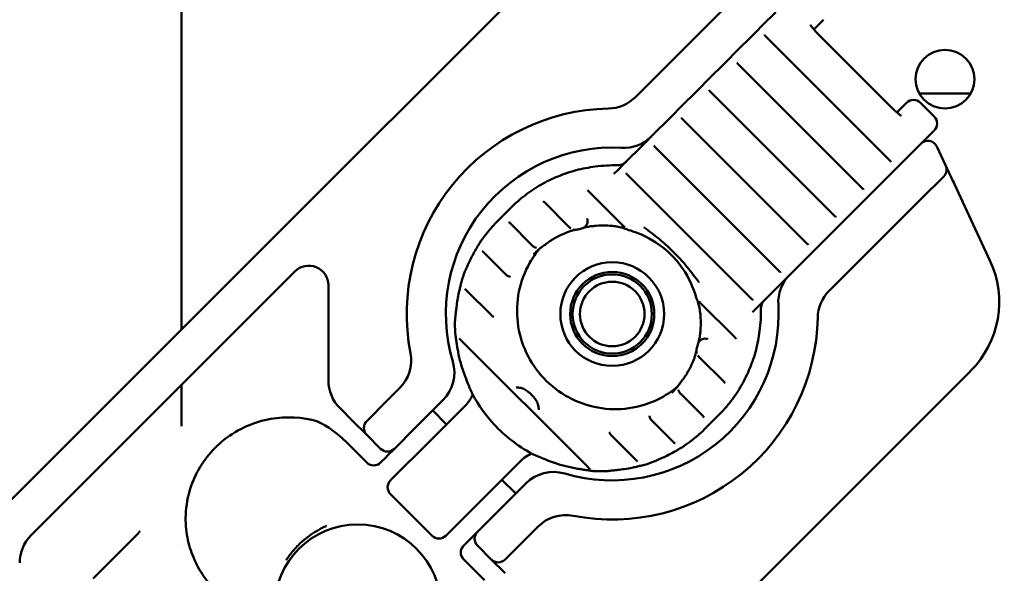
# Model space of a CAD drawing. Header units: millimetres. Extents: x 0 to 14369, y -869 to 2970.
# Tile 241 of 256: x 1672 to 1723, y 168 to 196. Entities that reach past the tile are written whole.
import ezdxf

# ---------------------------------------------------------------- set-up
doc = ezdxf.new("R2010")
doc.units = ezdxf.units.MM
doc.header["$LTSCALE"] = 10
doc.layers.add('Detailumgrenzung (ISO)', color=7, linetype='Continuous', lineweight=25)
doc.layers.add('Sichtbar (ISO)', color=7, linetype='Continuous', lineweight=50)

# ---------------------------------------------------------------- blocks, each defined once
blk = doc.blocks.new('2DDetail3')
at = {"layer": 'Detailumgrenzung (ISO)'}
blk.add_circle((191.4219, 29.8398), 30.9875, dxfattribs=at)

msp = doc.modelspace()

# ---------------------------------------------------------------- linework, layer by layer
at = {"layer": 'Sichtbar (ISO)'}
for p, q in [((1680.518, 180.098), (1680.518, 216.209)), ((1684.758, 184.338), (1699.607, 199.187)), ((1708.422, 196.689), (1703.702, 191.968)), ((1710.185, 195.623), (1710.875, 196.313)), ((1712.817, 195.426), (1713.312, 195.922)), ((1709.868, 195.306), (1709.444, 194.882)), ((1710.185, 195.623), (1709.868, 195.306)), ((1709.444, 194.882), (1709.113, 194.551)), ((1716.715, 188.718), (1710.351, 195.082)), ((1716.693, 191.525), (1713.158, 195.06)), ((1708.771, 194.209), (1708.455, 193.893)), ((1708.771, 194.209), (1709.113, 194.551)), ((1708.455, 193.893), (1708.031, 193.469)), ((1715.301, 187.304), (1708.937, 193.668)), ((1708.031, 193.469), (1707.7, 193.138)), ((1707.358, 192.796), (1707.042, 192.48)), ((1707.358, 192.796), (1707.7, 193.138)), ((1707.042, 192.48), (1706.618, 192.056)), ((1713.888, 185.891), (1707.524, 192.255)), ((1705.945, 191.383), (1706.286, 191.724)), ((1706.618, 192.056), (1706.286, 191.724)), ((1717.555, 191.679), (1717.059, 191.184)), ((1720.823, 192.145), (1718.213, 192.145)), ((1718.213, 192.145), (1720.823, 192.145)), ((1718.262, 191.679), (1718.969, 190.972)), ((1705.945, 191.383), (1705.628, 191.066)), ((1705.204, 190.642), (1704.873, 190.311)), ((1705.628, 191.066), (1705.204, 190.642)), ((1712.475, 184.478), (1706.111, 190.842)), ((1704.531, 189.969), (1704.873, 190.311)), ((1718.969, 190.265), (1717.946, 189.242)), ((1704.215, 189.653), (1703.791, 189.229)), ((1704.531, 189.969), (1704.215, 189.653)), ((1703.791, 189.229), (1703.46, 188.898)), ((1711.061, 183.064), (1704.697, 189.428)), ((1717.946, 189.242), (1717.256, 188.552)), ((1719.55, 188.483), (1719.1, 189.447)), ((1703.118, 188.556), (1703.46, 188.898)), ((1703.222, 188.66), (1703.222, 188.66)), ((1702.802, 188.24), (1702.608, 188.046)), ((1703.118, 188.556), (1702.802, 188.24)), ((1716.515, 187.811), (1716.939, 188.235)), ((1716.939, 188.235), (1717.256, 188.552)), ((1719.55, 188.483), (1719.553, 188.476)), ((1719.576, 188.428), (1719.636, 188.299)), ((1709.648, 181.651), (1703.284, 188.015)), ((1716.184, 187.48), (1716.515, 187.811)), ((1718.322, 186.789), (1719.451, 187.918)), ((1719.739, 188.078), (1719.849, 187.842)), ((1701.331, 187.141), (1703.08, 185.392)), ((1715.526, 186.822), (1715.842, 187.138)), ((1716.184, 187.48), (1715.842, 187.138)), ((1720, 187.518), (1721.816, 183.623)), ((1698.988, 186.658), (1698.988, 186.658)), ((1713.601, 182.069), (1718.322, 186.789)), ((1715.102, 186.398), (1715.526, 186.822)), ((1696.719, 185.692), (1697.331, 186.305)), ((1699.05, 186.595), (1700.305, 185.341)), ((1714.771, 186.067), (1715.102, 186.398)), ((1714.113, 185.409), (1714.429, 185.725)), ((1714.771, 186.067), (1714.429, 185.725)), ((1697.238, 185.581), (1697.238, 185.581)), ((1697.296, 185.522), (1698.434, 184.384)), ((1700.348, 185.298), (1700.348, 185.298)), ((1700.957, 185.252), (1700.957, 185.252)), ((1713.689, 184.985), (1714.113, 185.409)), ((1713.357, 184.653), (1713.016, 184.312)), ((1713.357, 184.653), (1713.689, 184.985)), ((1684.758, 184.338), (1684.145, 183.726)), ((1695.758, 184.528), (1695.758, 184.528)), ((1698.86, 184.281), (1698.86, 184.281)), ((1712.699, 183.995), (1713.016, 184.312)), ((1675.879, 175.46), (1684.145, 183.726)), ((1695.899, 184.094), (1695.899, 184.094)), ((1695.957, 184.035), (1697.097, 182.895)), ((1712.275, 183.571), (1712.699, 183.995)), ((1711.944, 183.24), (1711.602, 182.898)), ((1711.944, 183.24), (1712.275, 183.571)), ((1685.56, 182.311), (1686.172, 182.924)), ((1686.311, 183.062), (1686.172, 182.924)), ((1694.993, 183.058), (1694.993, 183.058)), ((1697.323, 182.782), (1697.323, 182.782)), ((1711.286, 182.582), (1711.602, 182.898)), ((1685.56, 182.311), (1677.294, 174.045)), ((1688.018, 177.499), (1688.018, 182.355)), ((1694.811, 182.531), (1694.811, 182.531)), ((1694.99, 182.176), (1694.99, 182.176)), ((1696.343, 180.822), (1695.055, 182.11)), ((1710.531, 181.827), (1710.862, 182.158)), ((1710.862, 182.158), (1711.286, 182.582)), ((1706.845, 181.64), (1706.845, 181.64)), ((1710.531, 181.827), (1710.189, 181.485)), ((1710.293, 181.589), (1710.293, 181.589)), ((1707.025, 181.447), (1708.774, 179.698)), ((1709.679, 180.974), (1709.873, 181.168)), ((1709.873, 181.168), (1710.189, 181.485)), ((1694.49, 180.615), (1694.49, 180.615)), ((1694.498, 179.902), (1694.498, 179.902)), ((1701.18, 173.158), (1694.792, 179.547)), ((1706.931, 178.715), (1706.931, 178.715)), ((1706.974, 178.672), (1708.229, 177.417)), ((1720.82, 177.974), (1705.971, 163.125)), ((1680.518, 175.148), (1680.518, 177.269)), ((1691.659, 177.097), (1691.039, 176.477)), ((1705.914, 177.227), (1705.914, 177.227)), ((1705.969, 177.33), (1705.969, 177.33)), ((1706.017, 176.801), (1707.156, 175.663)), ((1689.271, 175.416), (1688.603, 176.084)), ((1689.979, 175.416), (1691.039, 176.477)), ((1692.358, 173.553), (1695, 176.196)), ((1692.453, 175.063), (1693.868, 176.477)), ((1694.053, 175.249), (1693.346, 175.956)), ((1707.325, 175.086), (1707.938, 175.698)), ((1674.859, 174.439), (1675.879, 175.46)), ((1689.979, 174.709), (1689.271, 175.416)), ((1692.453, 175.063), (1691.393, 174.002)), ((1704.528, 175.464), (1705.668, 174.324)), ((1680.518, 174.858), (1680.518, 174.858)), ((1689.979, 174.709), (1690.686, 174.002)), ((1702.455, 174.71), (1703.743, 173.422)), ((1670.541, 170.121), (1674.859, 174.439)), ((1677.294, 174.045), (1676.273, 173.025)), ((1689.979, 173.296), (1688.919, 174.357)), ((1706.161, 174.125), (1706.161, 174.125)), ((1690.686, 173.296), (1690.952, 173.561)), ((1691.058, 173.667), (1690.952, 173.561)), ((1691.058, 173.667), (1691.393, 174.002)), ((1692.068, 173.263), (1692.358, 173.553)), ((1699.126, 173.929), (1699.126, 173.929)), ((1692.068, 173.263), (1691.211, 172.406)), ((1697.829, 173.367), (1695.186, 170.725)), ((1701.18, 173.159), (1701.18, 173.158)), ((1703.809, 173.357), (1703.809, 173.357)), ((1704.165, 173.178), (1704.165, 173.178)), ((1704.691, 173.36), (1704.691, 173.36)), ((1676.273, 173.025), (1672.834, 169.586)), ((1702.248, 172.857), (1702.248, 172.857)), ((1691.191, 172.386), (1691.211, 172.406)), ((1696.696, 170.82), (1698.11, 172.234)), ((1697.589, 171.713), (1696.882, 172.42)), ((1693.312, 169.558), (1691.191, 171.679)), ((1695.186, 170.725), (1694.896, 170.435)), ((1696.696, 170.82), (1695.635, 169.76)), ((1687.915, 170.054), (1687.915, 170.054)), ((1694.04, 169.578), (1694.896, 170.435)), ((1698.11, 169.406), (1698.73, 170.026)), ((1678.299, 169.677), (1676.558, 167.936)), ((1678.303, 169.68), (1678.299, 169.677)), ((1678.326, 169.703), (1678.315, 169.692)), ((1678.391, 169.769), (1678.356, 169.734)), ((1694.04, 169.578), (1694.019, 169.558)), ((1695.301, 169.425), (1695.635, 169.76)), ((1680.518, 169.096), (1680.518, 169.096)), ((1694.929, 169.053), (1695.194, 169.319)), ((1695.301, 169.425), (1695.194, 169.319)), ((1695.635, 169.053), (1696.342, 168.345)), ((1698.11, 169.406), (1697.05, 168.345)), ((1695.99, 167.285), (1694.929, 168.346)), ((1697.05, 167.638), (1696.342, 168.345)), ((1676.001, 167.379), (1676.558, 167.936))]:
    msp.add_line(p, q, dxfattribs=at)
for centre, radius in [((1719.518, 192.885), 1.5), ((1702.518, 180.885), 2.65), ((1702.518, 180.885), 2.15), ((1702.518, 180.885), 2.025), ((1702.518, 180.885), 1.65), ((1689.518, 165.885), 4.25)]:
    msp.add_circle(centre, radius, dxfattribs=at)
for centre, radius, start, end in [((1719.518, 192.885), 6, 0, 90), ((1702.288, 193.382), 2, 271.0545, 315), ((1717.909, 191.326), 0.5, 45, 135), ((1702.518, 180.885), 10.5, 91.0545, 190.9442), ((1718.616, 190.619), 0.5, 315, 45), ((1703.102, 191.368), 2, 266.8103, 315), ((1718.647, 189.236), 0.5, 25, 135), ((1702.518, 180.885), 8.5, 86.8103, 196.5631), ((1719.097, 188.272), 0.5, 315, 25), ((1717.285, 181.51), 5, 315, 25), ((1687.018, 182.355), 1, 0, 135), ((1713.001, 181.469), 2, 135, 183.1897), ((1715.016, 180.655), 2, 135, 178.9455), ((1702.518, 180.885), 8.5, 253.4369, 3.1897), ((1702.518, 180.885), 10.5, 259.0558, 358.9455), ((1690.245, 178.511), 2, 315, 10.9442), ((1692.453, 177.891), 2, 315, 16.5631), ((1690.018, 177.499), 2, 180, 225), ((1684.982, 170.42), 5.567, 45, 63.4767), ((1690.332, 175.063), 0.5, 135, 225), ((1691.039, 174.356), 0.5, 225, 315), ((1690.333, 173.649), 0.5, 225, 315), ((1699.524, 170.82), 2, 73.4369, 135), ((1691.544, 172.032), 0.5, 135, 225), ((1700.145, 168.612), 2, 79.0558, 135), ((1674.248, 168.171), 2, 135, 180), ((1693.666, 169.911), 0.5, 225, 315), ((1695.989, 169.406), 0.5, 135, 225), ((1695.283, 168.7), 0.5, 135, 225), ((1696.696, 168.699), 0.5, 225, 315)]:
    msp.add_arc(centre, radius, start, end, dxfattribs=at)
for centre, major_axis, ratio, start_param, end_param in [((1702.059, 180.352), (-5.34, 5.342), 0.999264, 0.000186, 0.068327), ((1700.957, 185.659), (0.29, 0.075), 0.017718, 6.283184, 6.288875), ((1696.594, 185.119), (-0.226, 0.197), 0.034819, 6.274853, 6.28318), ((1696.293, 184.759), (-0.231, 0.191), 0.899099, 0.000458, 0.03564), ((1702.062, 180.366), (-3.567, 3.567), 0.999609, 6.26525, 6.283115), ((1698.282, 184.284), (0.278, -0.288), 0.034893, 0.000004, 0.002173), ((1685.329, 180.666), (-0.707, 0.707), 0.57735, 6.283168, 6.283191), ((1694.791, 180.615), (-0.295, 0.052), 0.848301, 6.283085, 6.283218), ((1694.799, 179.907), (-0.295, -0.054), 0.798485, 6.283135, 6.283557), ((1707.292, 179.324), (0.075, 0.29), 0.017716, 6.277485, 6.283185), ((1695.638, 176.944), (-0.275, -0.119), 0.575188, 6.282569, 6.283236), ((1701.999, 180.429), (3.567, -3.567), 0.999609, 6.283136, 6.301003), ((1705.917, 176.649), (-0.288, 0.278), 0.034894, 6.280994, 6.283176), ((1693.586, 177.61), (1.414, -1.414), 0.992546, 0, 0.000151), ((1701.985, 180.426), (5.342, -5.339), 0.999264, 6.214744, 6.282885), ((1706.752, 174.961), (0.197, -0.226), 0.03482, 0.000007, 0.008332), ((1706.392, 174.66), (0.191, -0.231), 0.899104, 6.247595, 6.282803), ((1698.578, 174.004), (-0.119, -0.275), 0.575139, 6.283156, 6.283511), ((1699.243, 171.953), (-1.414, 1.414), 0.992546, 6.283013, 6.283185), ((1701.54, 173.166), (-0.054, -0.295), 0.798478, 6.282426, 6.286929), ((1702.248, 173.158), (0.052, -0.295), 0.848301, 6.283153, 6.283619), ((1678.756, 169.426), (-0.354, 0.354), 0.850796, 6.283128, 6.283178)]:
    msp.add_ellipse(centre, major_axis=major_axis, ratio=ratio, start_param=start_param, end_param=end_param, dxfattribs=at)
for points, knots in [([(1712.643, 195.653), (1712.643, 195.653), (1712.643, 195.652), (1712.646, 195.647), (1712.652, 195.638), (1712.671, 195.61), (1712.688, 195.586), (1712.736, 195.524), (1712.77, 195.481), (1712.854, 195.382), (1712.907, 195.323), (1713.022, 195.198), (1713.086, 195.132), (1713.154, 195.064), (1713.156, 195.062), (1713.158, 195.06)], [3.528118, 3.528118, 3.528118, 3.528118, 3.568932, 3.568932, 3.699018, 3.699018, 3.884989, 3.884989, 4.127784, 4.127784, 4.407365, 4.407365, 4.70352, 4.70352, 4.712389, 4.712389, 4.712389, 4.712389]), ([(1710.351, 195.082), (1710.334, 195.098), (1710.317, 195.116), (1710.299, 195.134), (1710.296, 195.137), (1710.293, 195.14)], [0, 0, 0, 0, 0.007129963, 0.007129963, 0.008387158, 0.008387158, 0.008387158, 0.008387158]), ([(1708.937, 193.668), (1708.921, 193.685), (1708.904, 193.702), (1708.885, 193.721), (1708.882, 193.724), (1708.88, 193.726)], [0, 0, 0, 0, 0.007129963, 0.007129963, 0.008387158, 0.008387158, 0.008387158, 0.008387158]), ([(1707.524, 192.255), (1707.507, 192.272), (1707.49, 192.289), (1707.472, 192.308), (1707.469, 192.31), (1707.467, 192.313)], [0, 0, 0, 0, 0.007129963, 0.007129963, 0.008387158, 0.008387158, 0.008387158, 0.008387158]), ([(1717.286, 191.01), (1717.286, 191.01), (1717.285, 191.01), (1717.28, 191.013), (1717.271, 191.019), (1717.243, 191.038), (1717.219, 191.055), (1717.157, 191.103), (1717.115, 191.137), (1717.015, 191.221), (1716.957, 191.273), (1716.832, 191.389), (1716.765, 191.453), (1716.697, 191.521), (1716.695, 191.523), (1716.693, 191.525)], [6.66971, 6.66971, 6.66971, 6.66971, 6.710525, 6.710525, 6.84061, 6.84061, 7.026582, 7.026582, 7.269377, 7.269377, 7.548958, 7.548958, 7.845113, 7.845113, 7.853982, 7.853982, 7.853982, 7.853982]), ([(1706.111, 190.842), (1706.094, 190.858), (1706.077, 190.876), (1706.058, 190.894), (1706.056, 190.897), (1706.053, 190.9)], [0, 0, 0, 0, 0.007129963, 0.007129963, 0.008387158, 0.008387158, 0.008387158, 0.008387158]), ([(1704.697, 189.428), (1704.681, 189.445), (1704.663, 189.462), (1704.645, 189.481), (1704.642, 189.484), (1704.64, 189.486)], [0, 0, 0, 0, 0.007129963, 0.007129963, 0.008387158, 0.008387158, 0.008387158, 0.008387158]), ([(1702.816, 188.484), (1702.863, 188.483), (1702.91, 188.49), (1702.996, 188.512), (1703.036, 188.529), (1703.118, 188.573), (1703.158, 188.601), (1703.203, 188.641), (1703.213, 188.651), (1703.222, 188.66)], [0, 0, 0, 0, 0.01480113, 0.01480113, 0.03002883, 0.03002883, 0.04927121, 0.04927121, 0.05514765, 0.05514765, 0.05514765, 0.05514765]), ([(1716.773, 188.66), (1716.764, 188.668), (1716.755, 188.677), (1716.736, 188.697), (1716.725, 188.707), (1716.715, 188.718)], [0.000005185, 0.000005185, 0.000005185, 0.000005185, 0.003948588, 0.003948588, 0.008412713, 0.008412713, 0.008412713, 0.008412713]), ([(1697.331, 186.305), (1697.562, 186.535), (1697.807, 186.75), (1698.325, 187.146), (1698.596, 187.327), (1699.162, 187.652), (1699.455, 187.795), (1700.058, 188.043), (1700.368, 188.147), (1700.999, 188.313), (1701.32, 188.375), (1701.644, 188.416)], [1.5707963, 1.5707963, 1.5707963, 1.5707963, 1.7019345, 1.7019345, 1.8330727, 1.8330727, 1.9642109, 1.9642109, 2.095349, 2.095349, 2.2264872, 2.2264872, 2.2264872, 2.2264872]), ([(1703.284, 188.015), (1703.267, 188.032), (1703.25, 188.049), (1703.232, 188.067), (1703.229, 188.07), (1703.226, 188.073)], [0, 0, 0, 0, 0.007129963, 0.007129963, 0.008387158, 0.008387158, 0.008387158, 0.008387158]), ([(1715.359, 187.247), (1715.351, 187.255), (1715.342, 187.264), (1715.323, 187.283), (1715.312, 187.294), (1715.301, 187.304)], [0.000005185, 0.000005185, 0.000005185, 0.000005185, 0.003948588, 0.003948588, 0.008412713, 0.008412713, 0.008412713, 0.008412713]), ([(1699.05, 186.595), (1699.031, 186.615), (1699.011, 186.635), (1698.991, 186.654), (1698.99, 186.656), (1698.988, 186.658)], [0, 0, 0, 0, 0.008182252, 0.008182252, 0.008995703, 0.008995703, 0.008995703, 0.008995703]), ([(1701.247, 185.734), (1701.258, 185.693), (1701.262, 185.651), (1701.257, 185.569), (1701.248, 185.528), (1701.218, 185.452), (1701.197, 185.416), (1701.145, 185.352), (1701.113, 185.324), (1701.041, 185.278), (1701, 185.261), (1700.957, 185.252)], [0, 0, 0, 0, 0.01247611, 0.01247611, 0.02478549, 0.02478549, 0.0372593, 0.0372593, 0.05007569, 0.05007569, 0.0634296, 0.0634296, 0.0634296, 0.0634296]), ([(1713.946, 185.833), (1713.938, 185.842), (1713.929, 185.851), (1713.909, 185.87), (1713.899, 185.88), (1713.888, 185.891)], [0.000005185, 0.000005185, 0.000005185, 0.000005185, 0.003948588, 0.003948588, 0.008412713, 0.008412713, 0.008412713, 0.008412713]), ([(1696.062, 184.95), (1696.073, 184.963), (1696.088, 184.981), (1696.125, 185.027), (1696.148, 185.055), (1696.201, 185.119), (1696.231, 185.157), (1696.297, 185.234), (1696.332, 185.276), (1696.368, 185.316)], [0, 0, 0, 0, 0.01278247, 0.01278247, 0.0268886, 0.0268886, 0.04238727, 0.04238727, 0.05852128, 0.05852128, 0.05852128, 0.05852128]), ([(1697.296, 185.522), (1697.279, 185.539), (1697.262, 185.557), (1697.244, 185.575), (1697.241, 185.578), (1697.238, 185.581)], [0, 0, 0, 0, 0.007174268, 0.007174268, 0.008415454, 0.008415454, 0.008415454, 0.008415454]), ([(1700.629, 185.183), (1700.626, 185.182), (1700.623, 185.182), (1700.609, 185.179), (1700.595, 185.177), (1700.555, 185.168), (1700.526, 185.161), (1700.455, 185.141), (1700.411, 185.128), (1700.311, 185.095), (1700.255, 185.075), (1700.18, 185.045), (1700.162, 185.038), (1700.144, 185.031)], [0.02690278, 0.02690278, 0.02690278, 0.02690278, 0.02984737, 0.02984737, 0.03919037, 0.03919037, 0.05238809, 0.05238809, 0.06893749, 0.06893749, 0.08728804, 0.08728804, 0.09319163, 0.09319163, 0.09319163, 0.09319163]), ([(1700.349, 185.297), (1700.345, 185.301), (1700.34, 185.306), (1700.33, 185.316), (1700.324, 185.321), (1700.314, 185.332), (1700.309, 185.336), (1700.305, 185.341)], [0, 0, 0, 0, 0.002044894, 0.002044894, 0.004527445, 0.004527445, 0.006428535, 0.006428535, 0.006428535, 0.006428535]), ([(1700.719, 185.195), (1700.68, 185.185), (1700.639, 185.181), (1700.567, 185.186), (1700.535, 185.192), (1700.504, 185.202)], [0, 0, 0, 0, 0.01225515, 0.01225515, 0.02227362, 0.02227362, 0.02227362, 0.02227362]), ([(1701.619, 185.388), (1701.533, 185.38), (1701.444, 185.369), (1701.327, 185.35), (1701.292, 185.344), (1701.203, 185.326), (1701.151, 185.314), (1701.095, 185.299), (1701.081, 185.295), (1701.06, 185.289), (1701.053, 185.286), (1701.048, 185.285)], [0, 0, 0, 0, 0.02610639, 0.02610639, 0.03753162, 0.03753162, 0.05735685, 0.05735685, 0.0653743, 0.0653743, 0.07127055, 0.07127055, 0.07127055, 0.07127055]), ([(1703.279, 185.209), (1703.277, 185.21), (1703.275, 185.211), (1703.266, 185.215), (1703.258, 185.219), (1703.235, 185.228), (1703.219, 185.233), (1703.171, 185.25), (1703.136, 185.261), (1703.04, 185.289), (1702.974, 185.306), (1702.802, 185.344), (1702.691, 185.363), (1702.519, 185.384), (1702.459, 185.39), (1702.398, 185.394)], [0.0057501, 0.0057501, 0.0057501, 0.0057501, 0.0089072, 0.0089072, 0.0147061, 0.0147061, 0.0228857, 0.0228857, 0.0371013, 0.0371013, 0.0603845, 0.0603845, 0.0951459, 0.0951459, 0.1132729, 0.1132729, 0.1132729, 0.1132729]), ([(1703.158, 185.315), (1703.145, 185.328), (1703.13, 185.342), (1703.104, 185.368), (1703.092, 185.38), (1703.08, 185.392)], [0, 0, 0, 0, 0.00603589, 0.00603589, 0.01118033, 0.01118033, 0.01118033, 0.01118033]), ([(1705.535, 183.902), (1705.155, 184.282), (1704.706, 184.604), (1703.946, 184.981), (1703.654, 185.093), (1703.356, 185.177)], [0, 0, 0, 0, 0.1613777, 0.1613777, 0.2544628, 0.2544628, 0.2544628, 0.2544628]), ([(1705.665, 184.032), (1705.551, 184.146), (1705.436, 184.256), (1705.185, 184.486), (1705.05, 184.604), (1704.668, 184.922), (1704.414, 185.116), (1704.142, 185.307), (1704.14, 185.308), (1704.137, 185.31)], [0.0000016, 0.0000016, 0.0000016, 0.0000016, 0.0482097, 0.0482097, 0.1024107, 0.1024107, 0.1983018, 0.1983018, 0.1994542, 0.1994542, 0.1994542, 0.1994542]), ([(1699.613, 184.776), (1699.563, 184.748), (1699.513, 184.719), (1699.421, 184.662), (1699.377, 184.634), (1699.3, 184.583), (1699.265, 184.559), (1699.209, 184.519), (1699.186, 184.502), (1699.167, 184.487), (1699.163, 184.484), (1699.161, 184.482), (1699.16, 184.482), (1699.16, 184.482)], [0, 0, 0, 0, 0.01713077, 0.01713077, 0.03384225, 0.03384225, 0.05082723, 0.05082723, 0.06811782, 0.06811782, 0.07434439, 0.07434439, 0.07588963, 0.07588963, 0.07588963, 0.07588963]), ([(1695.51, 184.113), (1695.54, 184.165), (1695.571, 184.218), (1695.628, 184.314), (1695.655, 184.359), (1695.7, 184.434), (1695.72, 184.465), (1695.739, 184.498), (1695.744, 184.506), (1695.748, 184.512)], [0, 0, 0, 0, 0.01807651, 0.01807651, 0.03578047, 0.03578047, 0.05244385, 0.05244385, 0.05897531, 0.05897531, 0.05897531, 0.05897531]), ([(1705.851, 177.174), (1705.556, 176.926), (1705.231, 176.714), (1704.412, 176.305), (1703.899, 176.146), (1702.848, 175.997), (1702.31, 176.007), (1701.263, 176.197), (1700.754, 176.376), (1699.818, 176.884), (1699.39, 177.214), (1698.659, 177.989), (1698.356, 178.435), (1697.903, 179.399), (1697.755, 179.917), (1697.627, 180.972), (1697.649, 181.509), (1697.859, 182.548), (1698.048, 183.05), (1698.456, 183.759), (1698.622, 183.997), (1698.807, 184.218)], [4.799699, 4.799699, 4.799699, 4.799699, 5.032896, 5.032896, 5.3533, 5.3533, 5.673437, 5.673437, 5.99326, 5.99326, 6.312845, 6.312845, 6.632352, 6.632352, 6.95197, 6.95197, 7.271849, 7.271849, 7.592043, 7.592043, 7.766672, 7.766672, 7.766672, 7.766672]), ([(1698.65, 184.265), (1698.608, 184.274), (1698.566, 184.289), (1698.498, 184.328), (1698.47, 184.349), (1698.445, 184.374)], [0, 0, 0, 0, 0.01309405, 0.01309405, 0.02353493, 0.02353493, 0.02353493, 0.02353493]), ([(1698.933, 184.315), (1698.931, 184.314), (1698.928, 184.313), (1698.918, 184.305), (1698.907, 184.297), (1698.875, 184.273), (1698.851, 184.254), (1698.793, 184.207), (1698.758, 184.177), (1698.682, 184.111), (1698.642, 184.074), (1698.588, 184.023), (1698.574, 184.01), (1698.56, 183.996)], [0.01063714, 0.01063714, 0.01063714, 0.01063714, 0.01544761, 0.01544761, 0.02620748, 0.02620748, 0.04134309, 0.04134309, 0.05841926, 0.05841926, 0.0751955, 0.0751955, 0.08106155, 0.08106155, 0.08106155, 0.08106155]), ([(1712.533, 184.42), (1712.524, 184.428), (1712.515, 184.437), (1712.496, 184.457), (1712.485, 184.467), (1712.475, 184.478)], [0.000005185, 0.000005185, 0.000005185, 0.000005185, 0.003948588, 0.003948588, 0.008412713, 0.008412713, 0.008412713, 0.008412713]), ([(1695.957, 184.035), (1695.94, 184.052), (1695.922, 184.07), (1695.904, 184.089), (1695.901, 184.091), (1695.899, 184.094)], [0, 0, 0, 0, 0.007397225, 0.007397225, 0.008529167, 0.008529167, 0.008529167, 0.008529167]), ([(1706.81, 181.723), (1706.664, 182.242), (1706.43, 182.745), (1705.952, 183.445), (1705.753, 183.684), (1705.535, 183.902)], [0, 0, 0, 0, 0.1619911, 0.1619911, 0.2544546, 0.2544546, 0.2544546, 0.2544546]), ([(1706.944, 182.503), (1706.941, 182.506), (1706.94, 182.509), (1706.756, 182.771), (1706.566, 183.022), (1706.246, 183.407), (1706.126, 183.545), (1705.892, 183.8), (1705.78, 183.917), (1705.665, 184.032)], [-0.0010932, -0.0010932, -0.0010932, -0.0010932, 0, 0, 0.0948216, 0.0948216, 0.1491616, 0.1491616, 0.1973863, 0.1973863, 0.1973863, 0.1973863]), ([(1695.007, 183.089), (1695.011, 183.098), (1695.018, 183.111), (1695.034, 183.146), (1695.044, 183.168), (1695.07, 183.225), (1695.086, 183.261), (1695.117, 183.33), (1695.132, 183.363), (1695.167, 183.44), (1695.188, 183.486), (1695.209, 183.531)], [0.00004784, 0.00004784, 0.00004784, 0.00004784, 0.00886363, 0.00886363, 0.01947172, 0.01947172, 0.03318817, 0.03318817, 0.04430925, 0.04430925, 0.05930352, 0.05930352, 0.05930352, 0.05930352]), ([(1697.323, 182.782), (1697.281, 182.788), (1697.239, 182.801), (1697.194, 182.824), (1697.187, 182.827), (1697.18, 182.831)], [0, 0, 0, 0, 0.01282608, 0.01282608, 0.01512529, 0.01512529, 0.01512529, 0.01512529]), ([(1711.119, 183.007), (1711.111, 183.015), (1711.102, 183.024), (1711.082, 183.043), (1711.072, 183.054), (1711.061, 183.064)], [0.000005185, 0.000005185, 0.000005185, 0.000005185, 0.003948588, 0.003948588, 0.008412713, 0.008412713, 0.008412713, 0.008412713]), ([(1694.688, 181.991), (1694.705, 182.067), (1694.723, 182.144), (1694.754, 182.282), (1694.769, 182.345), (1694.786, 182.418), (1694.79, 182.436), (1694.797, 182.469), (1694.8, 182.483), (1694.802, 182.493)], [0, 0, 0, 0, 0.02337469, 0.02337469, 0.04543357, 0.04543357, 0.05404449, 0.05404449, 0.06304769, 0.06304769, 0.06304769, 0.06304769]), ([(1695.055, 182.11), (1695.044, 182.121), (1695.033, 182.132), (1695.011, 182.154), (1695, 182.166), (1694.99, 182.176)], [0, 0, 0, 0, 0.004650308, 0.004650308, 0.009476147, 0.009476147, 0.009476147, 0.009476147]), ([(1707.027, 180.765), (1707.019, 180.882), (1707.005, 180.999), (1706.966, 181.231), (1706.939, 181.348), (1706.897, 181.495), (1706.883, 181.538), (1706.864, 181.594), (1706.856, 181.613), (1706.847, 181.635), (1706.845, 181.641), (1706.843, 181.645), (1706.842, 181.645), (1706.842, 181.646)], [0, 0, 0, 0, 0.0351694, 0.0351694, 0.0738386, 0.0738386, 0.0911189, 0.0911189, 0.1009311, 0.1009311, 0.1065177, 0.1065177, 0.1073268, 0.1073268, 0.1073268, 0.1073268]), ([(1709.706, 181.593), (1709.698, 181.602), (1709.689, 181.611), (1709.669, 181.63), (1709.658, 181.64), (1709.648, 181.651)], [0.000005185, 0.000005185, 0.000005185, 0.000005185, 0.003948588, 0.003948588, 0.008412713, 0.008412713, 0.008412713, 0.008412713]), ([(1710.293, 181.589), (1710.264, 181.559), (1710.235, 181.526), (1710.188, 181.454), (1710.168, 181.416), (1710.142, 181.348), (1710.133, 181.318), (1710.12, 181.253), (1710.117, 181.218), (1710.117, 181.183)], [0, 0, 0, 0, 0.01813251, 0.01813251, 0.03355544, 0.03355544, 0.04412997, 0.04412997, 0.05518887, 0.05518887, 0.05518887, 0.05518887]), ([(1694.495, 180.666), (1694.497, 180.675), (1694.499, 180.686), (1694.503, 180.716), (1694.505, 180.735), (1694.511, 180.787), (1694.515, 180.821), (1694.525, 180.907), (1694.53, 180.961), (1694.544, 181.088), (1694.552, 181.162), (1694.561, 181.235)], [0, 0, 0, 0, 0.00675391, 0.00675391, 0.01504445, 0.01504445, 0.02733819, 0.02733819, 0.04448162, 0.04448162, 0.06663789, 0.06663789, 0.06663789, 0.06663789]), ([(1696.477, 180.734), (1696.437, 180.75), (1696.399, 180.772), (1696.359, 180.807), (1696.351, 180.815), (1696.343, 180.822)], [0, 0, 0, 0, 0.01290853, 0.01290853, 0.01609661, 0.01609661, 0.01609661, 0.01609661]), ([(1694.614, 179.121), (1694.601, 179.202), (1694.588, 179.284), (1694.564, 179.438), (1694.554, 179.511), (1694.537, 179.632), (1694.53, 179.682), (1694.52, 179.751), (1694.516, 179.775), (1694.51, 179.818), (1694.506, 179.838), (1694.504, 179.854)], [0, 0, 0, 0, 0.02475199, 0.02475199, 0.04753106, 0.04753106, 0.06446759, 0.06446759, 0.07348672, 0.07348672, 0.08284799, 0.08284799, 0.08284799, 0.08284799]), ([(1706.885, 179.324), (1706.894, 179.364), (1706.909, 179.402), (1706.95, 179.471), (1706.977, 179.503), (1707.039, 179.557), (1707.076, 179.58), (1707.154, 179.613), (1707.196, 179.623), (1707.281, 179.629), (1707.325, 179.625), (1707.367, 179.614)], [0, 0, 0, 0, 0.0123872, 0.0123872, 0.02484906, 0.02484906, 0.03771841, 0.03771841, 0.05055567, 0.05055567, 0.06343662, 0.06343662, 0.06343662, 0.06343662]), ([(1706.918, 179.415), (1706.919, 179.418), (1706.92, 179.422), (1706.925, 179.436), (1706.929, 179.451), (1706.939, 179.489), (1706.946, 179.516), (1706.962, 179.583), (1706.971, 179.626), (1706.989, 179.724), (1706.998, 179.782), (1707.012, 179.889), (1707.017, 179.938), (1707.021, 179.986)], [0.07059497, 0.07059497, 0.07059497, 0.07059497, 0.07400333, 0.07400333, 0.08260124, 0.08260124, 0.09439532, 0.09439532, 0.10940471, 0.10940471, 0.12735297, 0.12735297, 0.14198198, 0.14198198, 0.14198198, 0.14198198]), ([(1710.049, 180.011), (1710.008, 179.687), (1709.946, 179.366), (1709.78, 178.735), (1709.676, 178.425), (1709.428, 177.822), (1709.285, 177.528), (1708.96, 176.963), (1708.779, 176.691), (1708.383, 176.174), (1708.168, 175.928), (1707.938, 175.698)], [4.0566981, 4.0566981, 4.0566981, 4.0566981, 4.1878362, 4.1878362, 4.3189744, 4.3189744, 4.4501126, 4.4501126, 4.5812508, 4.5812508, 4.712389, 4.712389, 4.712389, 4.712389]), ([(1708.851, 179.621), (1708.834, 179.639), (1708.815, 179.657), (1708.789, 179.683), (1708.782, 179.69), (1708.774, 179.698)], [0, 0, 0, 0, 0.00781039, 0.00781039, 0.01099432, 0.01099432, 0.01099432, 0.01099432]), ([(1706.835, 178.871), (1706.822, 178.911), (1706.815, 178.955), (1706.817, 179.027), (1706.821, 179.057), (1706.828, 179.086)], [0, 0, 0, 0, 0.01310444, 0.01310444, 0.0222401, 0.0222401, 0.0222401, 0.0222401]), ([(1706.664, 178.511), (1706.687, 178.567), (1706.709, 178.625), (1706.747, 178.733), (1706.763, 178.785), (1706.79, 178.878), (1706.801, 178.92), (1706.811, 178.966), (1706.813, 178.978), (1706.815, 178.99), (1706.816, 178.993), (1706.816, 178.996)], [0, 0, 0, 0, 0.01836838, 0.01836838, 0.03664578, 0.03664578, 0.05523188, 0.05523188, 0.06344167, 0.06344167, 0.06627273, 0.06627273, 0.06627273, 0.06627273]), ([(1706.974, 178.672), (1706.962, 178.683), (1706.95, 178.695), (1706.936, 178.709), (1706.933, 178.713), (1706.93, 178.716)], [0, 0, 0, 0, 0.004939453, 0.004939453, 0.006406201, 0.006406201, 0.006406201, 0.006406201]), ([(1695.362, 176.826), (1695.347, 176.86), (1695.33, 176.899), (1695.286, 176.997), (1695.259, 177.058), (1695.17, 177.264), (1695.108, 177.414), (1695.002, 177.689), (1694.957, 177.813), (1694.914, 177.938)], [0, 0, 0, 0, 0.0142448, 0.0142448, 0.0354851, 0.0354851, 0.084749, 0.084749, 0.124329, 0.124329, 0.124329, 0.124329]), ([(1706.115, 177.527), (1706.115, 177.528), (1706.116, 177.529), (1706.121, 177.535), (1706.127, 177.543), (1706.144, 177.566), (1706.158, 177.584), (1706.193, 177.634), (1706.216, 177.667), (1706.268, 177.744), (1706.297, 177.789), (1706.353, 177.882), (1706.382, 177.931), (1706.409, 177.98)], [0.00485395, 0.00485395, 0.00485395, 0.00485395, 0.00882038, 0.00882038, 0.01741952, 0.01741952, 0.03049992, 0.03049992, 0.04698514, 0.04698514, 0.06427905, 0.06427905, 0.08098132, 0.08098132, 0.08098132, 0.08098132]), ([(1697.616, 177.132), (1697.617, 177.132), (1697.618, 177.132), (1697.638, 177.131), (1697.706, 177.13), (1697.866, 177.104), (1697.932, 177.086), (1698.067, 177.026), (1698.135, 176.984), (1698.24, 176.902), (1698.275, 176.872), (1698.338, 176.814), (1698.366, 176.788), (1698.393, 176.76)], [-0.1099091, -0.1099091, -0.1099091, -0.1099091, -0.1078659, -0.1078659, -0.0771022, -0.0771022, -0.0527542, -0.0527542, -0.0256401, -0.0256401, -0.0116388, -0.0116388, -0.000001, -0.000001, -0.000001, -0.000001]), ([(1705.629, 176.926), (1705.668, 176.966), (1705.706, 177.007), (1705.774, 177.083), (1705.805, 177.119), (1705.86, 177.185), (1705.884, 177.214), (1705.922, 177.263), (1705.937, 177.283), (1705.946, 177.296), (1705.947, 177.298), (1705.948, 177.299)], [0, 0, 0, 0, 0.01661136, 0.01661136, 0.03278073, 0.03278073, 0.04939798, 0.04939798, 0.06646007, 0.06646007, 0.07008592, 0.07008592, 0.07008592, 0.07008592]), ([(1708.291, 177.355), (1708.281, 177.365), (1708.27, 177.376), (1708.249, 177.397), (1708.239, 177.407), (1708.229, 177.417)], [0, 0, 0, 0, 0.00479689, 0.00479689, 0.009031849, 0.009031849, 0.009031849, 0.009031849]), ([(1695.001, 176.196), (1695.151, 176.346), (1695.277, 176.523), (1695.378, 176.727), (1695.386, 176.744), (1695.394, 176.761)], [0, 0, 0, 0, 0.06446306, 0.06446306, 0.07025822, 0.07025822, 0.07025822, 0.07025822]), ([(1698.4, 173.758), (1697.691, 174.143), (1697.036, 174.65), (1696.06, 175.7), (1695.69, 176.216), (1695.391, 176.766)], [0.0003496, 0.0003496, 0.0003496, 0.0003496, 0.2425494, 0.2425494, 0.4302422, 0.4302422, 0.4302422, 0.4302422]), ([(1698.393, 176.76), (1698.42, 176.733), (1698.447, 176.705), (1698.505, 176.642), (1698.535, 176.607), (1698.617, 176.501), (1698.659, 176.434), (1698.719, 176.298), (1698.737, 176.233), (1698.762, 176.081), (1698.764, 176.018), (1698.765, 175.985), (1698.765, 175.984), (1698.765, 175.983)], [-0.03542474, -0.03542474, -0.03542474, -0.03542474, -0.03149139, -0.03149139, -0.02675471, -0.02675471, -0.01760203, -0.01760203, -0.00940478, -0.00940478, 0, 0, 0.00033768, 0.00033768, 0.00033768, 0.00033768]), ([(1706.007, 176.812), (1705.977, 176.842), (1705.952, 176.876), (1705.917, 176.946), (1705.905, 176.981), (1705.898, 177.017)], [0, 0, 0, 0, 0.01249751, 0.01249751, 0.02352738, 0.02352738, 0.02352738, 0.02352738]), ([(1687.475, 175.398), (1686.688, 175.623), (1685.869, 175.663), (1684.246, 175.379), (1683.416, 175.033), (1682.371, 174.203), (1682.075, 173.909), (1681.617, 173.321), (1681.44, 173.046), (1681.168, 172.515), (1681.064, 172.267), (1680.838, 171.577), (1680.749, 171.099), (1680.714, 170.236), (1680.745, 169.84), (1680.883, 169.112), (1680.988, 168.77), (1681.269, 168.096), (1681.455, 167.766), (1681.724, 167.384), (1681.788, 167.298), (1681.855, 167.215)], [0.001098, 0.001098, 0.001098, 0.001098, 0.357064, 0.357064, 0.727479, 0.727479, 0.88417, 0.88417, 0.997113, 0.997113, 1.084044, 1.084044, 1.227313, 1.227313, 1.343527, 1.343527, 1.454238, 1.454238, 1.581325, 1.581325, 1.619911, 1.619911, 1.619911, 1.619911]), ([(1704.464, 175.547), (1704.443, 175.583), (1704.428, 175.624), (1704.418, 175.673), (1704.416, 175.681), (1704.415, 175.69)], [0, 0, 0, 0, 0.01255795, 0.01255795, 0.01514554, 0.01514554, 0.01514554, 0.01514554]), ([(1707.214, 175.605), (1707.205, 175.614), (1707.196, 175.623), (1707.176, 175.642), (1707.166, 175.653), (1707.156, 175.663)], [0, 0, 0, 0, 0.004042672, 0.004042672, 0.008442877, 0.008442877, 0.008442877, 0.008442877]), ([(1702.455, 174.71), (1702.424, 174.741), (1702.398, 174.777), (1702.375, 174.826), (1702.37, 174.835), (1702.367, 174.844)], [0, 0, 0, 0, 0.01307354, 0.01307354, 0.016094, 0.016094, 0.016094, 0.016094]), ([(1706.95, 174.735), (1706.906, 174.697), (1706.861, 174.658), (1706.777, 174.588), (1706.736, 174.554), (1706.667, 174.497), (1706.636, 174.472), (1706.601, 174.443), (1706.591, 174.435), (1706.583, 174.429)], [0, 0, 0, 0, 0.01737379, 0.01737379, 0.03441303, 0.03441303, 0.05082298, 0.05082298, 0.05848807, 0.05848807, 0.05848807, 0.05848807]), ([(1705.727, 174.266), (1705.718, 174.274), (1705.709, 174.284), (1705.689, 174.303), (1705.678, 174.314), (1705.668, 174.324)], [0, 0, 0, 0, 0.004088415, 0.004088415, 0.00855373, 0.00855373, 0.00855373, 0.00855373]), ([(1706.145, 174.115), (1706.135, 174.109), (1706.121, 174.1), (1706.083, 174.077), (1706.059, 174.062), (1705.999, 174.026), (1705.961, 174.003), (1705.878, 173.954), (1705.831, 173.926), (1705.771, 173.891), (1705.759, 173.884), (1705.746, 173.877)], [0.00005252, 0.00005252, 0.00005252, 0.00005252, 0.01058449, 0.01058449, 0.02314323, 0.02314323, 0.0382192, 0.0382192, 0.0548058, 0.0548058, 0.0591096, 0.0591096, 0.0591096, 0.0591096]), ([(1698.394, 173.761), (1698.27, 173.704), (1698.149, 173.632), (1697.965, 173.494), (1697.895, 173.433), (1697.829, 173.368)], [0.36328329, 0.36328329, 0.36328329, 0.36328329, 0.40559716, 0.40559716, 0.43368373, 0.43368373, 0.43368373, 0.43368373]), ([(1699.571, 173.281), (1699.301, 173.373), (1699.032, 173.479), (1698.668, 173.636), (1698.552, 173.689), (1698.459, 173.729)], [0, 0, 0, 0, 0.0854411, 0.0854411, 0.1239593, 0.1239593, 0.1239593, 0.1239593]), ([(1705.164, 173.576), (1705.107, 173.549), (1705.048, 173.522), (1704.939, 173.473), (1704.886, 173.45), (1704.821, 173.42), (1704.803, 173.412), (1704.759, 173.392), (1704.736, 173.381), (1704.722, 173.374)], [0, 0, 0, 0, 0.01904408, 0.01904408, 0.03762598, 0.03762598, 0.0459341, 0.0459341, 0.05913864, 0.05913864, 0.05913864, 0.05913864]), ([(1701.301, 173.038), (1701.291, 173.048), (1701.28, 173.059), (1701.252, 173.086), (1701.234, 173.103), (1701.204, 173.133), (1701.192, 173.145), (1701.179, 173.157)], [0, 0, 0, 0, 0.00488893, 0.00488893, 0.01236165, 0.01236165, 0.01761922, 0.01761922, 0.01761922, 0.01761922]), ([(1701.364, 172.963), (1701.364, 172.963), (1701.364, 172.963), (1701.365, 172.963), (1701.366, 172.964), (1701.366, 172.965), (1701.364, 172.967), (1701.363, 172.97), (1701.361, 172.973), (1701.358, 172.977), (1701.354, 172.982), (1701.35, 172.987), (1701.344, 172.993), (1701.338, 173), (1701.331, 173.007), (1701.323, 173.015), (1701.317, 173.022), (1701.309, 173.03), (1701.301, 173.038)], [0.1778136, 0.1778136, 0.1778136, 0.1778136, 0.2, 0.2, 0.2, 0.3, 0.3, 0.3, 0.4, 0.4, 0.4, 0.5, 0.5, 0.5, 0.6, 0.6, 0.6, 0.6832386, 0.6832386, 0.6832386, 0.6832386]), ([(1704.126, 173.169), (1704.117, 173.167), (1704.104, 173.164), (1704.07, 173.157), (1704.048, 173.152), (1703.99, 173.139), (1703.951, 173.13), (1703.861, 173.109), (1703.807, 173.096), (1703.71, 173.074), (1703.667, 173.065), (1703.624, 173.055)], [0.00004133, 0.00004133, 0.00004133, 0.00004133, 0.008455, 0.008455, 0.01866205, 0.01866205, 0.03273345, 0.03273345, 0.05006971, 0.05006971, 0.06323319, 0.06323319, 0.06323319, 0.06323319]), ([(1703.809, 173.357), (1703.798, 173.368), (1703.786, 173.38), (1703.764, 173.402), (1703.754, 173.412), (1703.743, 173.422)], [0, 0, 0, 0, 0.005196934, 0.005196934, 0.009475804, 0.009475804, 0.009475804, 0.009475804]), ([(1701.48, 172.872), (1701.462, 172.875), (1701.44, 172.878), (1701.386, 172.887), (1701.352, 172.891), (1701.261, 172.904), (1701.201, 172.913), (1701.05, 172.934), (1700.956, 172.948), (1700.826, 172.969), (1700.79, 172.975), (1700.754, 172.981)], [0.00127307, 0.00127307, 0.00127307, 0.00127307, 0.01111389, 0.01111389, 0.02368949, 0.02368949, 0.04317871, 0.04317871, 0.07181154, 0.07181154, 0.0828255, 0.0828255, 0.0828255, 0.0828255]), ([(1701.345, 172.971), (1701.351, 172.968), (1701.355, 172.965), (1701.358, 172.964), (1701.361, 172.963), (1701.363, 172.963), (1701.364, 172.963)], [0.000015, 0.000015, 0.000015, 0.000015, 0.1, 0.1, 0.1, 0.1778136, 0.1778136, 0.1778136, 0.1778136]), ([(1702.868, 172.928), (1702.779, 172.917), (1702.687, 172.907), (1702.561, 172.894), (1702.522, 172.89), (1702.453, 172.882), (1702.422, 172.879), (1702.375, 172.873), (1702.357, 172.871), (1702.324, 172.866), (1702.309, 172.864), (1702.3, 172.862)], [0, 0, 0, 0, 0.02713141, 0.02713141, 0.0399028, 0.0399028, 0.05082027, 0.05082027, 0.05850806, 0.05850806, 0.06660326, 0.06660326, 0.06660326, 0.06660326]), ([(1687.915, 170.054), (1687.915, 170.054), (1687.915, 170.054), (1687.915, 170.054), (1687.915, 170.054), (1687.915, 170.054), (1687.915, 170.054), (1687.914, 170.054), (1687.914, 170.054), (1687.914, 170.054), (1687.914, 170.054), (1687.913, 170.054), (1687.913, 170.054), (1687.912, 170.053), (1687.911, 170.053), (1687.872, 170.036), (1687.84, 170.021), (1687.355, 169.795), (1686.93, 169.509), (1686.381, 168.982), (1686.225, 168.81), (1686.032, 168.56), (1685.985, 168.495), (1685.925, 168.408), (1685.91, 168.386), (1685.888, 168.353), (1685.88, 168.341), (1685.874, 168.331), (1685.873, 168.331), (1685.873, 168.33), (1685.873, 168.33), (1685.873, 168.33), (1685.873, 168.33), (1685.873, 168.33)], [0, 0, 0, 0, 0.0000123, 0.0000123, 0.000023, 0.000023, 0.0000412, 0.0000412, 0.0000735, 0.0000735, 0.0001333, 0.0001333, 0.0002482, 0.0002482, 0.0005194, 0.0005194, 0.0162325, 0.0162325, 0.2227726, 0.2227726, 0.3099951, 0.3099951, 0.3390055, 0.3390055, 0.3486746, 0.3486746, 0.3535608, 0.3535608, 0.3538676, 0.3538676, 0.3539454, 0.3539454, 0.3539543, 0.3539543, 0.3539543, 0.3539543])]:
    msp.add_open_spline(points, degree=3, knots=knots, dxfattribs=at)
for points in [[(1701.644, 188.416), (1702.031, 188.465), (1702.428, 188.488), (1702.816, 188.484)], [(1719.553, 188.476), (1719.558, 188.467), (1719.565, 188.451), (1719.576, 188.428)], [(1719.636, 188.299), (1719.665, 188.238), (1719.7, 188.162), (1719.739, 188.078)], [(1719.849, 187.842), (1719.897, 187.738), (1719.949, 187.628), (1720, 187.518)], [(1701.331, 187.141), (1701.305, 187.167), (1701.279, 187.194), (1701.254, 187.218)], [(1701.247, 185.734), (1701.245, 185.743), (1701.242, 185.752), (1701.239, 185.761)], [(1700.4, 185.254), (1700.382, 185.267), (1700.365, 185.281), (1700.349, 185.297)], [(1700.957, 185.252), (1700.877, 185.235), (1700.798, 185.216), (1700.719, 185.195)], [(1700.719, 185.195), (1700.719, 185.195), (1700.719, 185.195), (1700.719, 185.195)], [(1702.398, 185.394), (1702.139, 185.412), (1701.878, 185.41), (1701.619, 185.388)], [(1703.355, 185.177), (1703.327, 185.185), (1703.299, 185.197), (1703.273, 185.212)], [(1695.758, 184.528), (1695.852, 184.669), (1695.951, 184.807), (1696.055, 184.941)], [(1696.055, 184.941), (1696.055, 184.941), (1696.056, 184.942), (1696.056, 184.942)], [(1700.144, 185.031), (1699.962, 184.956), (1699.785, 184.871), (1699.613, 184.776)], [(1695.209, 183.531), (1695.301, 183.729), (1695.402, 183.924), (1695.51, 184.113)], [(1695.748, 184.512), (1695.751, 184.517), (1695.754, 184.522), (1695.758, 184.528)], [(1698.445, 184.374), (1698.442, 184.377), (1698.438, 184.381), (1698.434, 184.384)], [(1698.962, 184.336), (1698.948, 184.325), (1698.933, 184.315), (1698.917, 184.306)], [(1698.917, 184.306), (1698.917, 184.306), (1698.917, 184.306), (1698.917, 184.307)], [(1699.13, 184.458), (1699.073, 184.418), (1699.018, 184.378), (1698.963, 184.336)], [(1699.131, 184.459), (1699.142, 184.467), (1699.153, 184.475), (1699.163, 184.484)], [(1694.811, 182.531), (1694.865, 182.709), (1694.926, 182.885), (1694.993, 183.058)], [(1694.993, 183.058), (1694.997, 183.068), (1695.002, 183.079), (1695.007, 183.089)], [(1697.18, 182.831), (1697.15, 182.849), (1697.122, 182.87), (1697.097, 182.895)], [(1694.802, 182.493), (1694.804, 182.506), (1694.807, 182.519), (1694.811, 182.531)], [(1694.561, 181.235), (1694.591, 181.489), (1694.633, 181.742), (1694.688, 181.991)], [(1706.845, 181.64), (1706.83, 181.666), (1706.818, 181.694), (1706.81, 181.722)], [(1707.025, 181.447), (1706.999, 181.473), (1706.972, 181.5), (1706.948, 181.525)], [(1710.117, 181.183), (1710.121, 180.795), (1710.098, 180.398), (1710.049, 180.011)], [(1694.498, 179.902), (1694.484, 180.139), (1694.481, 180.378), (1694.49, 180.615)], [(1694.49, 180.615), (1694.491, 180.632), (1694.492, 180.65), (1694.495, 180.666)], [(1707.021, 179.986), (1707.043, 180.245), (1707.045, 180.506), (1707.027, 180.765)], [(1694.504, 179.854), (1694.501, 179.869), (1694.499, 179.885), (1694.498, 179.902)], [(1694.792, 179.547), (1694.762, 179.577), (1694.732, 179.607), (1694.703, 179.636)], [(1707.395, 179.606), (1707.386, 179.609), (1707.376, 179.612), (1707.367, 179.614)], [(1694.914, 177.938), (1694.782, 178.323), (1694.682, 178.72), (1694.614, 179.121)], [(1706.828, 179.086), (1706.849, 179.165), (1706.868, 179.244), (1706.885, 179.324)], [(1706.828, 179.086), (1706.828, 179.086), (1706.828, 179.086), (1706.828, 179.086)], [(1706.885, 179.324), (1706.885, 179.324), (1706.885, 179.324), (1706.885, 179.324)], [(1706.93, 178.716), (1706.914, 178.731), (1706.9, 178.749), (1706.887, 178.767)], [(1706.409, 177.98), (1706.504, 178.152), (1706.589, 178.329), (1706.664, 178.511)], [(1705.939, 177.283), (1705.948, 177.299), (1705.958, 177.315), (1705.969, 177.329)], [(1705.969, 177.33), (1706.011, 177.385), (1706.052, 177.44), (1706.091, 177.496)], [(1706.117, 177.53), (1706.108, 177.52), (1706.1, 177.509), (1706.092, 177.498)], [(1695.389, 176.77), (1695.379, 176.788), (1695.37, 176.807), (1695.362, 176.825)], [(1706.017, 176.801), (1706.014, 176.805), (1706.01, 176.809), (1706.007, 176.812)], [(1704.528, 175.464), (1704.503, 175.489), (1704.482, 175.517), (1704.464, 175.547)], [(1687.44, 175.423), (1687.448, 175.414), (1687.458, 175.406), (1687.468, 175.401)], [(1706.161, 174.125), (1706.156, 174.121), (1706.15, 174.118), (1706.145, 174.115)], [(1706.574, 174.422), (1706.44, 174.318), (1706.302, 174.219), (1706.161, 174.125)], [(1706.575, 174.423), (1706.575, 174.422), (1706.574, 174.422), (1706.574, 174.422)], [(1698.459, 173.729), (1698.44, 173.737), (1698.421, 173.746), (1698.403, 173.756)], [(1705.746, 173.877), (1705.557, 173.768), (1705.363, 173.668), (1705.164, 173.576)], [(1700.754, 172.981), (1700.353, 173.049), (1699.956, 173.149), (1699.571, 173.281)], [(1703.624, 173.055), (1703.375, 173), (1703.122, 172.957), (1702.868, 172.928)], [(1704.165, 173.178), (1704.152, 173.174), (1704.139, 173.171), (1704.126, 173.169)], [(1704.691, 173.36), (1704.518, 173.293), (1704.342, 173.232), (1704.165, 173.178)], [(1704.722, 173.374), (1704.712, 173.369), (1704.701, 173.364), (1704.691, 173.36)], [(1701.535, 172.865), (1701.519, 172.865), (1701.503, 172.867), (1701.488, 172.87)], [(1702.248, 172.857), (1702.011, 172.848), (1701.773, 172.851), (1701.535, 172.865)], [(1702.3, 172.862), (1702.283, 172.859), (1702.266, 172.857), (1702.248, 172.857)], [(1678.303, 169.68), (1678.306, 169.684), (1678.31, 169.688), (1678.315, 169.692)], [(1678.326, 169.703), (1678.335, 169.712), (1678.345, 169.722), (1678.356, 169.734)], [(1678.391, 169.769), (1678.395, 169.773), (1678.399, 169.776), (1678.402, 169.78)]]:
    msp.add_open_spline(points, degree=3, dxfattribs=at)

# ---------------------------------------------------------------- block references
at = {"layer": 'Detailumgrenzung (ISO)', "xscale": 10, "yscale": 10, "zscale": 10}
msp.add_blockref('2DDetail3', (0, 0), dxfattribs=at)

doc.saveas('drawing.dxf')
